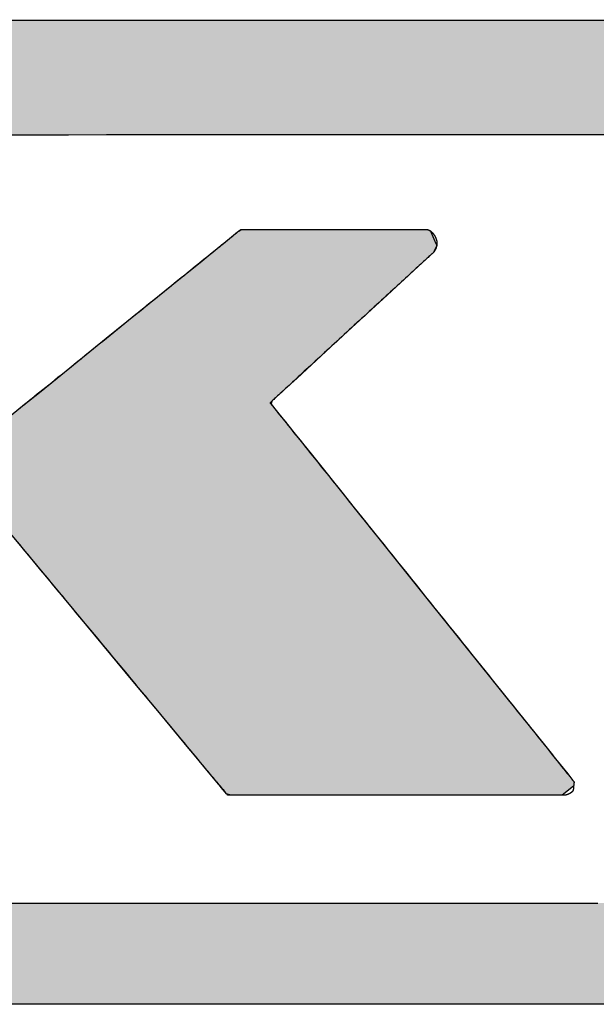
# Model space of a CAD drawing. Extents: x 715 to 7297, y -133 to 6110.
# Tile 38 of 93: x 3340 to 3415, y 165 to 292. Entities that reach past the tile are written whole.
import ezdxf

# ---------------------------------------------------------------- set-up
doc = ezdxf.new("R2010")
doc.units = 0
doc.layers.get('0').update_dxf_attribs({"linetype": 'CONTINUOUS'})
doc.layers.add('LOGO', color=7, linetype='CONTINUOUS')

# ---------------------------------------------------------------- blocks, each defined once
blk = doc.blocks.new('*U20')
at = {"layer": 'LOGO', "color": 8, "linetype": 'CONTINUOUS', "extrusion": (0, 0, -1)}
for points in [[(-2.698, 31.16), (-73.405, 30.582), (-1.413, 30.582)], [(-3.351, 31.226), (-72.119, 31.16), (-2.698, 31.16)], [(-2.698, 31.16), (-72.119, 31.16), (-73.405, 30.582)], [(-3.351, 31.226), (-71.417, 31.226), (-72.119, 31.16)], [(-1.413, 30.582), (-74.315, 29.53), (-0.502, 29.53)], [(-1.413, 30.582), (-73.405, 30.582), (-74.315, 29.53)], [(-0.502, 29.53), (-74.438, 29.093), (-0.38, 29.093)], [(-0.502, 29.53), (-74.315, 29.53), (-74.438, 29.093)], [(-0.488, 14.811), (-74.153, 14.36), (-0.664, 14.36)], [(-0.488, 14.811), (-74.329, 14.811), (-74.153, 14.36)], [(-0.664, 14.36), (-73.146, 13.4), (-1.671, 13.4)], [(-0.664, 14.36), (-74.153, 14.36), (-73.146, 13.4)], [(-1.671, 13.4), (-71.797, 12.948), (-3.02, 12.948)], [(-1.671, 13.4), (-73.146, 13.4), (-71.797, 12.948)], [(-3.02, 12.948), (-71.454, 12.931), (-3.364, 12.931)], [(-3.02, 12.948), (-71.797, 12.948), (-71.454, 12.931)]]:
    blk.add_solid(points, dxfattribs=at)
blk = doc.blocks.new('*U21')
at = {"layer": 'LOGO', "color": 8, "linetype": 'CONTINUOUS'}
for p, q in [((4.305, 27.24), (4.484, 27.325)), ((4.484, 27.325), (4.505, 27.335)), ((9.691, 27.335), (9.771, 27.325)), ((9.771, 27.325), (9.9, 27.24)), ((14.623, 27.076), (14.886, 27.289)), ((14.886, 27.289), (14.912, 27.307)), ((14.912, 27.307), (14.95, 27.333)), ((14.95, 27.333), (14.952, 27.334)), ((18.406, 27.334), (18.416, 27.333)), ((18.416, 27.333), (18.473, 27.307)), ((18.473, 27.307), (18.481, 27.289)), ((18.481, 27.289), (18.572, 27.076)), ((4.246, 27.001), (4.247, 27.095)), ((4.247, 27.095), (4.305, 27.24)), ((9.9, 27.24), (9.958, 27.095)), ((9.958, 27.095), (9.958, 27.001)), ((4.246, 26.874), (4.246, 27.001)), ((9.958, 27.001), (9.959, 26.874)), ((14.416, 26.909), (14.441, 26.929)), ((14.441, 26.929), (14.575, 27.038)), ((14.575, 27.038), (14.623, 27.076)), ((18.544, 26.929), (18.529, 26.909)), ((18.589, 27.038), (18.544, 26.929)), ((18.572, 27.076), (18.589, 27.038)), ((4.246, 26.48), (4.246, 26.874)), ((9.959, 26.874), (9.959, 26.48)), ((14.189, 26.725), (14.416, 26.909)), ((18.529, 26.909), (18.329, 26.725)), ((13.635, 26.278), (14.189, 26.725)), ((18.329, 26.725), (17.842, 26.278)), ((4.246, 26.15), (4.246, 26.48)), ((9.959, 26.48), (9.959, 26.15)), ((13.434, 26.115), (13.635, 26.278)), ((17.842, 26.278), (17.665, 26.115)), ((4.246, 25.557), (4.246, 26.15)), ((9.959, 26.15), (9.959, 25.557)), ((12.444, 25.315), (13.434, 26.115)), ((17.665, 26.115), (16.795, 25.315)), ((4.246, 24.344), (4.246, 25.557)), ((9.959, 25.557), (9.958, 24.344)), ((11.528, 24.574), (12.444, 25.315)), ((16.795, 25.315), (15.991, 24.574)), ((11.199, 24.308), (11.528, 24.574)), ((15.991, 24.574), (15.702, 24.308)), ((4.246, 24.278), (4.246, 24.344)), ((4.246, 23.735), (4.246, 24.278)), ((9.958, 24.344), (9.958, 24.278)), ((9.958, 24.278), (9.958, 23.735)), ((10.995, 24.144), (11.199, 24.308)), ((15.702, 24.308), (15.523, 24.144)), ((10.783, 23.972), (10.925, 24.087)), ((10.925, 24.087), (10.995, 24.144)), ((15.523, 24.144), (15.509, 24.087)), ((15.509, 24.087), (15.602, 23.972)), ((10.544, 23.779), (10.783, 23.972)), ((15.602, 23.972), (15.757, 23.779)), ((4.246, 23.685), (4.246, 23.735)), ((4.246, 23.648), (4.246, 23.685)), ((4.246, 23.559), (4.246, 23.648)), ((9.958, 23.735), (9.958, 23.685)), ((9.958, 23.685), (10.024, 23.648)), ((10.339, 23.648), (10.489, 23.738)), ((10.489, 23.738), (10.535, 23.773)), ((10.535, 23.773), (10.544, 23.779)), ((15.757, 23.779), (15.762, 23.773)), ((15.762, 23.773), (15.789, 23.738)), ((15.789, 23.738), (15.861, 23.648)), ((15.861, 23.648), (15.933, 23.559)), ((4.246, 23.162), (4.246, 23.559)), ((15.933, 23.559), (16.251, 23.162)), ((4.246, 22.334), (4.246, 23.162)), ((16.251, 23.162), (16.915, 22.334)), ((4.246, 22.19), (4.246, 22.334)), ((4.246, 22.187), (4.246, 22.19)), ((4.246, 22.107), (4.246, 22.187)), ((10.025, 22.187), (9.958, 22.107)), ((10.262, 22.168), (10.234, 22.187)), ((10.347, 22.066), (10.262, 22.168)), ((16.915, 22.334), (17.03, 22.19)), ((17.03, 22.19), (17.033, 22.187)), ((17.033, 22.187), (17.048, 22.168)), ((17.048, 22.168), (17.13, 22.066)), ((4.246, 22.044), (4.246, 22.107)), ((4.246, 21.745), (4.246, 22.044)), ((9.958, 22.107), (9.958, 22.044)), ((9.958, 22.044), (9.958, 21.745)), ((10.64, 21.712), (10.347, 22.066)), ((17.13, 22.066), (17.414, 21.712)), ((4.246, 21.493), (4.246, 21.745)), ((9.958, 21.745), (9.958, 21.493)), ((11.666, 20.476), (10.64, 21.712)), ((17.414, 21.712), (18.405, 20.476)), ((4.246, 20.626), (4.246, 21.493)), ((9.958, 21.493), (9.958, 20.626)), ((4.246, 18.82), (4.246, 20.626)), ((9.958, 20.626), (9.959, 18.82)), ((12.945, 18.933), (11.666, 20.476)), ((18.405, 20.476), (19.642, 18.933)), ((13.37, 18.422), (12.945, 18.933)), ((19.642, 18.933), (20.052, 18.422)), ((4.246, 17.864), (4.246, 18.82)), ((9.959, 18.82), (9.959, 17.864)), ((13.978, 17.688), (13.37, 18.422)), ((20.052, 18.422), (20.64, 17.688)), ((4.246, 17.83), (4.246, 17.864)), ((4.246, 17.393), (4.246, 17.83)), ((9.959, 17.864), (9.959, 17.83)), ((9.959, 17.83), (9.959, 17.393)), ((14.082, 17.563), (13.978, 17.688)), ((20.64, 17.688), (20.74, 17.563)), ((4.246, 17.22), (4.246, 17.393)), ((9.959, 17.393), (9.959, 17.22)), ((14.375, 17.21), (14.082, 17.563)), ((20.74, 17.563), (21.023, 17.21)), ((4.248, 17.122), (4.246, 17.22)), ((9.959, 17.22), (9.959, 17.122)), ((14.473, 17.092), (14.375, 17.21)), ((21.023, 17.21), (21.118, 17.092)), ((4.251, 17.027), (4.248, 17.122)), ((4.258, 17.02), (4.251, 17.027)), ((9.953, 17.027), (9.952, 17.02)), ((9.959, 17.122), (9.953, 17.027)), ((14.497, 17.062), (14.473, 17.092)), ((14.502, 17.057), (14.497, 17.062)), ((14.562, 16.984), (14.502, 17.057)), ((21.118, 17.092), (21.142, 17.062)), ((21.141, 17.057), (21.134, 16.984)), ((21.142, 17.062), (21.141, 17.057)), ((4.398, 16.887), (4.258, 17.02)), ((4.465, 16.823), (4.398, 16.887)), ((9.874, 16.887), (9.735, 16.823)), ((9.952, 17.02), (9.874, 16.887)), ((14.679, 16.843), (14.562, 16.984)), ((14.761, 16.819), (14.679, 16.843)), ((20.953, 16.843), (20.922, 16.819)), ((21.134, 16.984), (20.953, 16.843)), ((4.523, 16.822), (4.465, 16.823)), ((4.655, 16.82), (4.523, 16.822)), ((9.733, 16.822), (9.502, 16.82)), ((9.735, 16.823), (9.733, 16.822))]:
    blk.add_line(p, q, dxfattribs=at)
at = {"layer": 'LOGO', "color": 8, "linetype": 'CONTINUOUS', "extrusion": (0, 0, -1)}
for points in [[(-4.484, 27.325), (-9.9, 27.24), (-4.305, 27.24)], [(-4.505, 27.335), (-9.771, 27.325), (-4.484, 27.325)], [(-4.484, 27.325), (-9.771, 27.325), (-9.9, 27.24)], [(-4.505, 27.335), (-9.691, 27.335), (-9.771, 27.325)], [(-14.886, 27.289), (-18.572, 27.076), (-14.623, 27.076)], [(-14.912, 27.307), (-18.481, 27.289), (-14.886, 27.289)], [(-14.886, 27.289), (-18.481, 27.289), (-18.572, 27.076)], [(-14.95, 27.333), (-18.473, 27.307), (-14.912, 27.307)], [(-14.912, 27.307), (-18.473, 27.307), (-18.481, 27.289)], [(-14.952, 27.334), (-18.416, 27.333), (-14.95, 27.333)], [(-14.95, 27.333), (-18.416, 27.333), (-18.473, 27.307)], [(-14.952, 27.334), (-18.406, 27.334), (-18.416, 27.333)], [(-4.247, 27.095), (-9.958, 27.001), (-4.246, 27.001)], [(-4.305, 27.24), (-9.958, 27.095), (-4.247, 27.095)], [(-4.247, 27.095), (-9.958, 27.095), (-9.958, 27.001)], [(-4.305, 27.24), (-9.9, 27.24), (-9.958, 27.095)], [(-4.246, 27.001), (-9.959, 26.874), (-4.246, 26.874)], [(-4.246, 27.001), (-9.958, 27.001), (-9.959, 26.874)], [(-14.441, 26.929), (-18.529, 26.909), (-14.416, 26.909)], [(-14.575, 27.038), (-18.544, 26.929), (-14.441, 26.929)], [(-14.441, 26.929), (-18.544, 26.929), (-18.529, 26.909)], [(-14.623, 27.076), (-18.589, 27.038), (-14.575, 27.038)], [(-14.575, 27.038), (-18.589, 27.038), (-18.544, 26.929)], [(-14.623, 27.076), (-18.572, 27.076), (-18.589, 27.038)], [(-4.246, 26.874), (-9.959, 26.48), (-4.246, 26.48)], [(-4.246, 26.874), (-9.959, 26.874), (-9.959, 26.48)], [(-14.416, 26.909), (-18.329, 26.725), (-14.189, 26.725)], [(-14.416, 26.909), (-18.529, 26.909), (-18.329, 26.725)], [(-14.189, 26.725), (-17.842, 26.278), (-13.635, 26.278)], [(-14.189, 26.725), (-18.329, 26.725), (-17.842, 26.278)], [(-4.246, 26.48), (-9.959, 26.15), (-4.246, 26.15)], [(-4.246, 26.48), (-9.959, 26.48), (-9.959, 26.15)], [(-13.635, 26.278), (-17.665, 26.115), (-13.434, 26.115)], [(-13.635, 26.278), (-17.842, 26.278), (-17.665, 26.115)], [(-4.246, 26.15), (-9.959, 25.557), (-4.246, 25.557)], [(-4.246, 26.15), (-9.959, 26.15), (-9.959, 25.557)], [(-13.434, 26.115), (-16.795, 25.315), (-12.444, 25.315)], [(-13.434, 26.115), (-17.665, 26.115), (-16.795, 25.315)], [(-4.246, 25.557), (-9.958, 24.344), (-4.246, 24.344)], [(-4.246, 25.557), (-9.959, 25.557), (-9.958, 24.344)], [(-12.444, 25.315), (-15.991, 24.574), (-11.528, 24.574)], [(-12.444, 25.315), (-16.795, 25.315), (-15.991, 24.574)], [(-11.528, 24.574), (-15.702, 24.308), (-11.199, 24.308)], [(-11.528, 24.574), (-15.991, 24.574), (-15.702, 24.308)], [(-4.246, 24.344), (-9.958, 24.278), (-4.246, 24.278)], [(-4.246, 24.344), (-9.958, 24.344), (-9.958, 24.278)], [(-4.246, 24.278), (-9.958, 23.735), (-4.246, 23.735)], [(-4.246, 24.278), (-9.958, 24.278), (-9.958, 23.735)], [(-11.199, 24.308), (-15.523, 24.144), (-10.995, 24.144)], [(-11.199, 24.308), (-15.702, 24.308), (-15.523, 24.144)], [(-10.925, 24.087), (-15.602, 23.972), (-10.783, 23.972)], [(-10.995, 24.144), (-15.509, 24.087), (-10.925, 24.087)], [(-10.925, 24.087), (-15.509, 24.087), (-15.602, 23.972)], [(-10.995, 24.144), (-15.523, 24.144), (-15.509, 24.087)], [(-10.783, 23.972), (-15.757, 23.779), (-10.544, 23.779)], [(-10.783, 23.972), (-15.602, 23.972), (-15.757, 23.779)], [(-4.246, 23.735), (-9.958, 23.685), (-4.246, 23.685)], [(-4.246, 23.735), (-9.958, 23.735), (-9.958, 23.685)], [(-4.246, 23.685), (-10.024, 23.648), (-4.246, 23.648)], [(-4.246, 23.685), (-9.958, 23.685), (-10.024, 23.648)], [(-4.246, 23.648), (-10.185, 23.559), (-4.246, 23.559)], [(-4.246, 23.648), (-10.024, 23.648), (-10.185, 23.559)], [(-10.339, 23.648), (-15.933, 23.559), (-10.185, 23.559)], [(-10.489, 23.738), (-15.861, 23.648), (-10.339, 23.648)], [(-10.339, 23.648), (-15.861, 23.648), (-15.933, 23.559)], [(-10.535, 23.773), (-15.789, 23.738), (-10.489, 23.738)], [(-10.489, 23.738), (-15.789, 23.738), (-15.861, 23.648)], [(-10.544, 23.779), (-15.762, 23.773), (-10.535, 23.773)], [(-10.535, 23.773), (-15.762, 23.773), (-15.789, 23.738)], [(-10.544, 23.779), (-15.757, 23.779), (-15.762, 23.773)], [(-4.246, 23.559), (-16.251, 23.162), (-4.246, 23.162)], [(-4.246, 23.559), (-15.933, 23.559), (-16.251, 23.162)], [(-4.246, 23.162), (-16.915, 22.334), (-4.246, 22.334)], [(-4.246, 23.162), (-16.251, 23.162), (-16.915, 22.334)], [(-4.246, 22.334), (-17.03, 22.19), (-4.246, 22.19)], [(-4.246, 22.334), (-16.915, 22.334), (-17.03, 22.19)], [(-4.246, 22.19), (-10.025, 22.187), (-4.246, 22.187)], [(-4.246, 22.19), (-10.228, 22.19), (-10.025, 22.187)], [(-4.246, 22.187), (-9.958, 22.107), (-4.246, 22.107)], [(-4.246, 22.187), (-10.025, 22.187), (-9.958, 22.107)], [(-10.228, 22.19), (-17.033, 22.187), (-10.234, 22.187)], [(-10.228, 22.19), (-17.03, 22.19), (-17.033, 22.187)], [(-10.234, 22.187), (-17.048, 22.168), (-10.262, 22.168)], [(-10.234, 22.187), (-17.033, 22.187), (-17.048, 22.168)], [(-10.262, 22.168), (-17.13, 22.066), (-10.347, 22.066)], [(-10.262, 22.168), (-17.048, 22.168), (-17.13, 22.066)], [(-4.246, 22.107), (-9.958, 22.044), (-4.246, 22.044)], [(-4.246, 22.107), (-9.958, 22.107), (-9.958, 22.044)], [(-4.246, 22.044), (-9.958, 21.745), (-4.246, 21.745)], [(-4.246, 22.044), (-9.958, 22.044), (-9.958, 21.745)], [(-10.347, 22.066), (-17.414, 21.712), (-10.64, 21.712)], [(-10.347, 22.066), (-17.13, 22.066), (-17.414, 21.712)], [(-4.246, 21.745), (-9.958, 21.493), (-4.246, 21.493)], [(-4.246, 21.745), (-9.958, 21.745), (-9.958, 21.493)], [(-10.64, 21.712), (-18.405, 20.476), (-11.666, 20.476)], [(-10.64, 21.712), (-17.414, 21.712), (-18.405, 20.476)], [(-4.246, 21.493), (-9.958, 20.626), (-4.246, 20.626)], [(-4.246, 21.493), (-9.958, 21.493), (-9.958, 20.626)], [(-4.246, 20.626), (-9.959, 18.82), (-4.246, 18.82)], [(-4.246, 20.626), (-9.958, 20.626), (-9.959, 18.82)], [(-11.666, 20.476), (-19.642, 18.933), (-12.945, 18.933)], [(-11.666, 20.476), (-18.405, 20.476), (-19.642, 18.933)], [(-12.945, 18.933), (-20.052, 18.422), (-13.37, 18.422)], [(-12.945, 18.933), (-19.642, 18.933), (-20.052, 18.422)], [(-4.246, 18.82), (-9.959, 17.864), (-4.246, 17.864)], [(-4.246, 18.82), (-9.959, 18.82), (-9.959, 17.864)], [(-13.37, 18.422), (-20.64, 17.688), (-13.978, 17.688)], [(-13.37, 18.422), (-20.052, 18.422), (-20.64, 17.688)], [(-4.246, 17.864), (-9.959, 17.83), (-4.246, 17.83)], [(-4.246, 17.864), (-9.959, 17.864), (-9.959, 17.83)], [(-4.246, 17.83), (-9.959, 17.393), (-4.246, 17.393)], [(-4.246, 17.83), (-9.959, 17.83), (-9.959, 17.393)], [(-13.978, 17.688), (-20.74, 17.563), (-14.082, 17.563)], [(-13.978, 17.688), (-20.64, 17.688), (-20.74, 17.563)], [(-4.246, 17.393), (-9.959, 17.22), (-4.246, 17.22)], [(-4.246, 17.393), (-9.959, 17.393), (-9.959, 17.22)], [(-14.082, 17.563), (-21.023, 17.21), (-14.375, 17.21)], [(-14.082, 17.563), (-20.74, 17.563), (-21.023, 17.21)], [(-4.246, 17.22), (-9.959, 17.122), (-4.248, 17.122)], [(-4.246, 17.22), (-9.959, 17.22), (-9.959, 17.122)], [(-14.375, 17.21), (-21.118, 17.092), (-14.473, 17.092)], [(-14.375, 17.21), (-21.023, 17.21), (-21.118, 17.092)], [(-4.248, 17.122), (-9.953, 17.027), (-4.251, 17.027)], [(-4.248, 17.122), (-9.959, 17.122), (-9.953, 17.027)], [(-4.251, 17.027), (-9.952, 17.02), (-4.258, 17.02)], [(-4.251, 17.027), (-9.953, 17.027), (-9.952, 17.02)], [(-14.473, 17.092), (-21.142, 17.062), (-14.497, 17.062)], [(-14.473, 17.092), (-21.118, 17.092), (-21.142, 17.062)], [(-14.497, 17.062), (-21.141, 17.057), (-14.502, 17.057)], [(-14.497, 17.062), (-21.142, 17.062), (-21.141, 17.057)], [(-14.502, 17.057), (-21.134, 16.984), (-14.562, 16.984)], [(-14.502, 17.057), (-21.141, 17.057), (-21.134, 16.984)], [(-4.258, 17.02), (-9.874, 16.887), (-4.398, 16.887)], [(-4.258, 17.02), (-9.952, 17.02), (-9.874, 16.887)], [(-4.398, 16.887), (-9.735, 16.823), (-4.465, 16.823)], [(-4.398, 16.887), (-9.874, 16.887), (-9.735, 16.823)], [(-14.562, 16.984), (-20.953, 16.843), (-14.679, 16.843)], [(-14.562, 16.984), (-21.134, 16.984), (-20.953, 16.843)], [(-14.679, 16.843), (-20.922, 16.819), (-14.761, 16.819)], [(-14.679, 16.843), (-20.953, 16.843), (-20.922, 16.819)], [(-4.465, 16.823), (-9.733, 16.822), (-4.523, 16.822)], [(-4.465, 16.823), (-9.735, 16.823), (-9.733, 16.822)], [(-4.523, 16.822), (-9.502, 16.82), (-4.655, 16.82)], [(-4.523, 16.822), (-9.733, 16.822), (-9.502, 16.82)]]:
    blk.add_solid(points, dxfattribs=at)
blk = doc.blocks.new('KLAUS')
at = {"layer": 'LOGO'}
for points in [[(10.508, 31.226, 0), (11.181, 31.226, 0), (11.877, 31.226, 0), (12.597, 31.226, 0), (13.338, 31.226, 0), (14.101, 31.226, 0), (14.885, 31.226, 0), (15.688, 31.226, 0), (16.511, 31.226, 0), (17.351, 31.226, 0), (18.208, 31.226, 0), (19.082, 31.226, 0), (19.971, 31.226, 0), (20.876, 31.226, 0), (21.794, 31.226, 0)], [(21.999, 12.931, 0), (21.078, 12.931, 0), (20.171, 12.931, 0), (19.278, 12.931, 0), (18.401, 12.931, 0), (17.54, 12.931, 0), (16.696, 12.931, 0), (15.87, 12.931, 0), (15.062, 12.931, 0), (14.274, 12.931, 0), (13.506, 12.931, 0), (12.76, 12.931, 0), (12.035, 12.931, 0), (11.334, 12.931, 0), (10.656, 12.931, 0)], [(10.48, 14.811, 0), (11.139, 14.811, 0), (11.822, 14.811, 0), (12.528, 14.811, 0), (13.256, 14.811, 0), (14.006, 14.811, 0), (14.777, 14.811, 0), (15.567, 14.811, 0), (16.376, 14.811, 0), (17.204, 14.811, 0), (18.049, 14.811, 0), (18.91, 14.811, 0), (19.788, 14.811, 0), (20.68, 14.811, 0), (21.586, 14.811, 0)], [(22.402, 29.093, 0), (21.484, 29.093, 0), (20.58, 29.093, 0), (19.689, 29.093, 0), (18.814, 29.093, 0), (17.954, 29.093, 0), (17.111, 29.093, 0), (16.286, 29.093, 0), (15.478, 29.093, 0), (14.69, 29.093, 0), (13.922, 29.093, 0), (13.174, 29.093, 0), (12.448, 29.093, 0), (11.745, 29.093, 0), (11.064, 29.093, 0), (10.408, 29.093, 0)], [(10.81, 23.994, 0), (10.848, 24.025, 0), (10.887, 24.057, 0), (10.928, 24.09, 0), (10.972, 24.125, 0), (11.017, 24.161, 0), (11.063, 24.199, 0), (11.111, 24.238, 0), (11.161, 24.278, 0), (11.211, 24.319, 0), (11.264, 24.361, 0), (11.318, 24.405, 0), (11.373, 24.449, 0), (11.429, 24.494, 0), (11.486, 24.541, 0), (11.544, 24.588, 0), (11.604, 24.636, 0), (11.665, 24.685, 0), (11.726, 24.735, 0), (11.788, 24.785, 0), (11.851, 24.836, 0), (11.915, 24.888, 0), (11.98, 24.94, 0), (12.045, 24.993, 0), (12.111, 25.046, 0), (12.177, 25.099, 0), (12.244, 25.153, 0), (12.311, 25.208, 0), (12.379, 25.262, 0), (12.447, 25.317, 0), (12.515, 25.372, 0), (12.583, 25.427, 0), (12.651, 25.482, 0), (12.72, 25.538, 0), (12.788, 25.593, 0), (12.856, 25.648, 0), (12.925, 25.703, 0), (12.993, 25.759, 0), (13.061, 25.813, 0), (13.128, 25.868, 0), (13.195, 25.922, 0), (13.262, 25.976, 0), (13.329, 26.03, 0), (13.395, 26.083, 0), (13.46, 26.136, 0), (13.524, 26.188, 0), (13.588, 26.24, 0), (13.652, 26.291, 0), (13.714, 26.341, 0), (13.776, 26.391, 0), (13.836, 26.44, 0), (13.896, 26.488, 0), (13.954, 26.536, 0), (14.012, 26.582, 0), (14.068, 26.628, 0), (14.123, 26.672, 0), (14.177, 26.716, 0), (14.23, 26.758, 0), (14.281, 26.8, 0), (14.331, 26.84, 0), (14.379, 26.879, 0), (14.425, 26.916, 0), (14.47, 26.953, 0), (14.514, 26.988, 0), (14.555, 27.021, 0), (14.595, 27.054, 0), (14.633, 27.084, 0), (14.669, 27.113, 0), (14.703, 27.141, 0), (14.735, 27.167, 0), (14.765, 27.191, 0), (14.793, 27.214, 0), (14.819, 27.235, 0), (14.842, 27.253, 0), (14.863, 27.27, 0), (14.882, 27.285, 0), (14.898, 27.299, 0), (14.912, 27.31, 0), (14.924, 27.319, 0), (14.932, 27.326, 0), (14.938, 27.331, 0), (14.941, 27.334, 0), (14.942, 27.334, 0), (14.944, 27.334, 0), (14.948, 27.334, 0), (14.954, 27.334, 0), (14.962, 27.334, 0), (14.972, 27.334, 0), (14.984, 27.334, 0), (14.998, 27.334, 0), (15.014, 27.334, 0), (15.031, 27.334, 0), (15.051, 27.334, 0), (15.072, 27.334, 0), (15.095, 27.334, 0), (15.119, 27.334, 0), (15.145, 27.334, 0), (15.173, 27.334, 0), (15.202, 27.334, 0), (15.233, 27.334, 0), (15.265, 27.334, 0), (15.298, 27.334, 0), (15.333, 27.334, 0), (15.369, 27.334, 0), (15.406, 27.334, 0), (15.444, 27.334, 0), (15.484, 27.334, 0), (15.524, 27.334, 0), (15.566, 27.334, 0), (15.609, 27.334, 0), (15.652, 27.334, 0), (15.697, 27.334, 0), (15.742, 27.334, 0), (15.789, 27.334, 0), (15.836, 27.334, 0), (15.884, 27.334, 0), (15.932, 27.334, 0), (15.981, 27.334, 0), (16.031, 27.334, 0), (16.081, 27.334, 0), (16.132, 27.334, 0), (16.183, 27.334, 0), (16.235, 27.334, 0), (16.287, 27.334, 0), (16.34, 27.334, 0), (16.392, 27.334, 0), (16.445, 27.334, 0), (16.498, 27.334, 0), (16.552, 27.334, 0), (16.605, 27.334, 0), (16.658, 27.334, 0), (16.712, 27.334, 0), (16.765, 27.334, 0), (16.818, 27.334, 0), (16.872, 27.334, 0), (16.925, 27.334, 0), (16.977, 27.334, 0), (17.03, 27.334, 0), (17.082, 27.334, 0), (17.134, 27.334, 0), (17.186, 27.334, 0), (17.237, 27.334, 0), (17.288, 27.334, 0), (17.337, 27.334, 0), (17.387, 27.334, 0), (17.436, 27.334, 0), (17.484, 27.334, 0), (17.532, 27.334, 0), (17.578, 27.334, 0), (17.624, 27.334, 0), (17.669, 27.334, 0), (17.714, 27.334, 0), (17.757, 27.334, 0), (17.799, 27.334, 0), (17.84, 27.334, 0), (17.881, 27.334, 0), (17.92, 27.334, 0), (17.958, 27.334, 0), (17.994, 27.334, 0), (18.03, 27.334, 0), (18.064, 27.334, 0), (18.097, 27.334, 0), (18.128, 27.334, 0), (18.158, 27.334, 0), (18.187, 27.334, 0), (18.214, 27.334, 0), (18.239, 27.334, 0), (18.263, 27.334, 0), (18.285, 27.334, 0), (18.306, 27.334, 0), (18.324, 27.334, 0), (18.341, 27.334, 0), (18.356, 27.334, 0), (18.369, 27.334, 0), (18.381, 27.334, 0), (18.39, 27.334, 0), (18.397, 27.334, 0), (18.402, 27.334, 0), (18.405, 27.334, 0), (18.407, 27.334, 0), (18.407, 27.334, 0), (18.407, 27.334, 0), (18.407, 27.334, 0), (18.407, 27.334, 0), (18.407, 27.334, 0), (18.407, 27.334, 0), (18.408, 27.334, 0), (18.408, 27.334, 0), (18.409, 27.334, 0), (18.409, 27.334, 0), (18.41, 27.334, 0), (18.41, 27.334, 0), (18.411, 27.334, 0), (18.411, 27.334, 0), (18.412, 27.334, 0), (18.413, 27.333, 0), (18.413, 27.333, 0), (18.414, 27.333, 0), (18.415, 27.333, 0), (18.416, 27.333, 0), (18.417, 27.333, 0), (18.418, 27.332, 0), (18.419, 27.332, 0), (18.42, 27.332, 0), (18.421, 27.332, 0), (18.422, 27.331, 0), (18.423, 27.331, 0), (18.424, 27.331, 0), (18.426, 27.331, 0), (18.427, 27.33, 0), (18.428, 27.33, 0), (18.43, 27.329, 0), (18.431, 27.329, 0), (18.432, 27.328, 0), (18.434, 27.328, 0), (18.435, 27.327, 0), (18.437, 27.327, 0), (18.438, 27.326, 0), (18.44, 27.326, 0), (18.441, 27.325, 0), (18.443, 27.324, 0), (18.445, 27.323, 0), (18.446, 27.323, 0), (18.448, 27.322, 0), (18.45, 27.321, 0), (18.451, 27.32, 0), (18.453, 27.319, 0), (18.455, 27.318, 0), (18.457, 27.317, 0), (18.459, 27.316, 0), (18.46, 27.315, 0), (18.462, 27.314, 0), (18.464, 27.313, 0), (18.466, 27.311, 0), (18.468, 27.31, 0), (18.47, 27.309, 0), (18.472, 27.308, 0), (18.474, 27.306, 0), (18.476, 27.305, 0), (18.478, 27.303, 0), (18.48, 27.302, 0), (18.482, 27.3, 0), (18.484, 27.298, 0), (18.486, 27.297, 0), (18.488, 27.295, 0), (18.49, 27.293, 0), (18.492, 27.291, 0), (18.494, 27.289, 0), (18.497, 27.287, 0), (18.499, 27.285, 0), (18.501, 27.283, 0), (18.503, 27.281, 0), (18.505, 27.279, 0), (18.508, 27.276, 0), (18.51, 27.274, 0), (18.512, 27.271, 0), (18.514, 27.269, 0), (18.516, 27.266, 0), (18.518, 27.264, 0), (18.521, 27.261, 0), (18.523, 27.258, 0), (18.525, 27.256, 0), (18.527, 27.253, 0), (18.53, 27.25, 0), (18.532, 27.247, 0), (18.534, 27.243, 0), (18.536, 27.24, 0), (18.538, 27.237, 0), (18.541, 27.234, 0), (18.543, 27.23, 0), (18.545, 27.227, 0), (18.547, 27.223, 0), (18.55, 27.22, 0), (18.552, 27.216, 0), (18.554, 27.212, 0), (18.556, 27.208, 0), (18.559, 27.204, 0), (18.561, 27.199, 0), (18.564, 27.194, 0), (18.566, 27.189, 0), (18.569, 27.184, 0), (18.571, 27.179, 0), (18.573, 27.174, 0), (18.575, 27.169, 0), (18.577, 27.164, 0), (18.579, 27.159, 0), (18.58, 27.154, 0), (18.582, 27.15, 0), (18.583, 27.145, 0), (18.584, 27.14, 0), (18.586, 27.135, 0), (18.587, 27.131, 0), (18.588, 27.126, 0), (18.589, 27.121, 0), (18.589, 27.117, 0), (18.59, 27.112, 0), (18.591, 27.108, 0), (18.591, 27.103, 0), (18.592, 27.099, 0), (18.592, 27.094, 0), (18.592, 27.09, 0), (18.592, 27.085, 0), (18.592, 27.081, 0), (18.592, 27.077, 0), (18.592, 27.073, 0), (18.592, 27.068, 0), (18.592, 27.064, 0), (18.592, 27.06, 0), (18.591, 27.056, 0), (18.591, 27.052, 0), (18.59, 27.048, 0), (18.59, 27.044, 0), (18.589, 27.04, 0), (18.589, 27.036, 0), (18.588, 27.032, 0), (18.587, 27.029, 0), (18.586, 27.025, 0), (18.585, 27.021, 0), (18.585, 27.017, 0), (18.584, 27.014, 0), (18.583, 27.01, 0), (18.582, 27.007, 0), (18.581, 27.003, 0), (18.579, 27, 0), (18.578, 26.997, 0), (18.577, 26.993, 0), (18.576, 26.99, 0), (18.575, 26.987, 0), (18.573, 26.984, 0), (18.572, 26.981, 0), (18.571, 26.978, 0), (18.57, 26.975, 0), (18.568, 26.972, 0), (18.567, 26.969, 0), (18.566, 26.966, 0), (18.564, 26.963, 0), (18.563, 26.961, 0), (18.562, 26.958, 0), (18.56, 26.956, 0), (18.559, 26.953, 0), (18.558, 26.951, 0), (18.556, 26.948, 0), (18.555, 26.946, 0), (18.553, 26.944, 0), (18.552, 26.942, 0), (18.551, 26.939, 0), (18.549, 26.937, 0), (18.548, 26.935, 0), (18.547, 26.933, 0), (18.546, 26.932, 0), (18.544, 26.93, 0), (18.543, 26.928, 0), (18.542, 26.926, 0), (18.541, 26.925, 0), (18.54, 26.923, 0), (18.539, 26.922, 0), (18.538, 26.921, 0), (18.537, 26.919, 0), (18.536, 26.918, 0), (18.535, 26.917, 0), (18.534, 26.916, 0), (18.533, 26.915, 0), (18.532, 26.914, 0), (18.532, 26.913, 0), (18.531, 26.912, 0), (18.531, 26.911, 0), (18.53, 26.911, 0), (18.53, 26.91, 0), (18.529, 26.91, 0), (18.529, 26.909, 0), (18.529, 26.909, 0), (18.528, 26.909, 0), (18.528, 26.909, 0), (18.528, 26.909, 0), (18.528, 26.908, 0), (18.526, 26.906, 0), (18.522, 26.903, 0), (18.516, 26.897, 0), (18.508, 26.89, 0), (18.499, 26.882, 0), (18.488, 26.872, 0), (18.475, 26.86, 0), (18.461, 26.847, 0), (18.445, 26.832, 0), (18.428, 26.816, 0), (18.409, 26.799, 0), (18.388, 26.78, 0), (18.366, 26.76, 0), (18.343, 26.738, 0), (18.319, 26.716, 0), (18.293, 26.692, 0), (18.265, 26.667, 0), (18.237, 26.641, 0), (18.207, 26.614, 0), (18.177, 26.585, 0), (18.145, 26.556, 0), (18.112, 26.526, 0), (18.078, 26.494, 0), (18.043, 26.462, 0), (18.007, 26.429, 0), (17.97, 26.395, 0), (17.933, 26.361, 0), (17.894, 26.325, 0), (17.855, 26.289, 0), (17.815, 26.252, 0), (17.774, 26.215, 0), (17.732, 26.177, 0), (17.69, 26.138, 0), (17.648, 26.099, 0), (17.604, 26.059, 0), (17.561, 26.018, 0), (17.516, 25.978, 0), (17.472, 25.937, 0), (17.427, 25.895, 0), (17.381, 25.853, 0), (17.335, 25.811, 0), (17.289, 25.769, 0), (17.243, 25.726, 0), (17.197, 25.684, 0), (17.15, 25.641, 0), (17.103, 25.598, 0), (17.056, 25.555, 0), (17.009, 25.512, 0), (16.963, 25.468, 0), (16.916, 25.425, 0), (16.869, 25.382, 0), (16.822, 25.339, 0), (16.776, 25.297, 0), (16.73, 25.254, 0), (16.684, 25.212, 0), (16.638, 25.17, 0), (16.592, 25.128, 0), (16.547, 25.086, 0), (16.503, 25.045, 0), (16.458, 25.005, 0), (16.415, 24.964, 0), (16.371, 24.924, 0), (16.328, 24.885, 0), (16.286, 24.846, 0), (16.245, 24.808, 0), (16.204, 24.771, 0), (16.164, 24.734, 0), (16.125, 24.698, 0), (16.086, 24.662, 0), (16.048, 24.627, 0), (16.012, 24.593, 0), (15.976, 24.56, 0), (15.941, 24.528, 0), (15.906, 24.497, 0), (15.873, 24.467, 0), (15.842, 24.437, 0), (15.811, 24.409, 0), (15.781, 24.382, 0), (15.753, 24.355, 0), (15.726, 24.33, 0), (15.7, 24.306, 0), (15.675, 24.284, 0), (15.652, 24.262, 0), (15.63, 24.242, 0), (15.609, 24.223, 0), (15.59, 24.206, 0), (15.573, 24.19, 0), (15.557, 24.175, 0), (15.542, 24.162, 0), (15.53, 24.15, 0), (15.518, 24.14, 0), (15.509, 24.131, 0), (15.502, 24.124, 0), (15.496, 24.119, 0), (15.492, 24.115, 0), (15.489, 24.113, 0), (15.489, 24.113, 0), (15.492, 24.109, 0), (15.499, 24.101, 0), (15.509, 24.088, 0), (15.522, 24.072, 0), (15.539, 24.051, 0), (15.558, 24.026, 0), (15.581, 23.998, 0), (15.607, 23.965, 0), (15.636, 23.929, 0), (15.668, 23.89, 0), (15.702, 23.847, 0), (15.74, 23.8, 0), (15.78, 23.75, 0), (15.822, 23.697, 0), (15.868, 23.641, 0), (15.915, 23.581, 0), (15.965, 23.519, 0), (16.017, 23.454, 0), (16.072, 23.386, 0), (16.129, 23.315, 0), (16.187, 23.242, 0), (16.248, 23.166, 0), (16.311, 23.088, 0), (16.375, 23.007, 0), (16.442, 22.924, 0), (16.51, 22.839, 0), (16.58, 22.752, 0), (16.651, 22.663, 0), (16.724, 22.573, 0), (16.798, 22.48, 0), (16.873, 22.386, 0), (16.95, 22.29, 0), (17.028, 22.193, 0), (17.108, 22.094, 0), (17.188, 21.994, 0), (17.269, 21.893, 0), (17.351, 21.79, 0), (17.434, 21.687, 0), (17.518, 21.582, 0), (17.602, 21.477, 0), (17.687, 21.371, 0), (17.772, 21.265, 0), (17.858, 21.157, 0), (17.945, 21.05, 0), (18.031, 20.942, 0), (18.118, 20.833, 0), (18.205, 20.725, 0), (18.293, 20.616, 0), (18.38, 20.507, 0), (18.467, 20.398, 0), (18.554, 20.29, 0), (18.641, 20.182, 0), (18.727, 20.074, 0), (18.813, 19.966, 0), (18.899, 19.859, 0), (18.985, 19.753, 0), (19.069, 19.647, 0), (19.153, 19.543, 0), (19.236, 19.439, 0), (19.319, 19.336, 0), (19.401, 19.234, 0), (19.481, 19.133, 0), (19.561, 19.034, 0), (19.64, 18.936, 0), (19.717, 18.839, 0), (19.794, 18.744, 0), (19.868, 18.65, 0), (19.942, 18.559, 0), (20.014, 18.469, 0), (20.084, 18.381, 0), (20.154, 18.295, 0), (20.221, 18.211, 0), (20.286, 18.129, 0), (20.35, 18.05, 0), (20.412, 17.973, 0), (20.472, 17.898, 0), (20.529, 17.826, 0), (20.585, 17.757, 0), (20.639, 17.69, 0), (20.69, 17.626, 0), (20.738, 17.565, 0), (20.785, 17.507, 0), (20.829, 17.452, 0), (20.87, 17.401, 0), (20.909, 17.352, 0), (20.945, 17.308, 0), (20.978, 17.266, 0), (21.009, 17.228, 0), (21.036, 17.194, 0), (21.061, 17.163, 0), (21.082, 17.137, 0), (21.1, 17.114, 0), (21.115, 17.095, 0), (21.127, 17.081, 0), (21.135, 17.07, 0), (21.14, 17.064, 0), (21.142, 17.062, 0), (21.142, 17.062, 0), (21.142, 17.062, 0), (21.142, 17.062, 0), (21.142, 17.062, 0), (21.141, 17.061, 0), (21.141, 17.061, 0), (21.141, 17.06, 0), (21.141, 17.059, 0), (21.141, 17.059, 0), (21.141, 17.058, 0), (21.141, 17.057, 0), (21.141, 17.056, 0), (21.141, 17.055, 0), (21.141, 17.053, 0), (21.14, 17.052, 0), (21.14, 17.051, 0), (21.14, 17.05, 0), (21.14, 17.048, 0), (21.14, 17.047, 0), (21.14, 17.045, 0), (21.14, 17.044, 0), (21.139, 17.042, 0), (21.139, 17.04, 0), (21.139, 17.038, 0), (21.139, 17.037, 0), (21.139, 17.035, 0), (21.139, 17.033, 0), (21.138, 17.031, 0), (21.138, 17.029, 0), (21.138, 17.027, 0), (21.138, 17.025, 0), (21.137, 17.023, 0), (21.137, 17.02, 0), (21.137, 17.018, 0), (21.137, 17.016, 0), (21.137, 17.014, 0), (21.136, 17.012, 0), (21.136, 17.009, 0), (21.136, 17.007, 0), (21.136, 17.005, 0), (21.135, 17.002, 0), (21.135, 17, 0), (21.135, 16.998, 0), (21.135, 16.995, 0), (21.134, 16.993, 0), (21.134, 16.991, 0), (21.134, 16.988, 0), (21.134, 16.986, 0), (21.134, 16.983, 0), (21.133, 16.981, 0), (21.133, 16.979, 0), (21.133, 16.976, 0), (21.133, 16.974, 0), (21.132, 16.971, 0), (21.132, 16.969, 0), (21.132, 16.967, 0), (21.132, 16.964, 0), (21.131, 16.962, 0), (21.131, 16.96, 0), (21.131, 16.957, 0), (21.131, 16.955, 0), (21.13, 16.953, 0), (21.13, 16.951, 0), (21.13, 16.948, 0), (21.13, 16.946, 0), (21.13, 16.944, 0), (21.129, 16.942, 0), (21.129, 16.94, 0), (21.129, 16.938, 0), (21.129, 16.936, 0), (21.128, 16.934, 0), (21.128, 16.932, 0), (21.128, 16.931, 0), (21.128, 16.929, 0), (21.128, 16.927, 0), (21.128, 16.925, 0), (21.127, 16.924, 0), (21.127, 16.922, 0), (21.127, 16.921, 0), (21.127, 16.919, 0), (21.127, 16.918, 0), (21.127, 16.917, 0), (21.127, 16.915, 0), (21.127, 16.914, 0), (21.126, 16.913, 0), (21.126, 16.912, 0), (21.126, 16.911, 0), (21.126, 16.91, 0), (21.126, 16.91, 0), (21.126, 16.909, 0), (21.126, 16.908, 0), (21.126, 16.908, 0), (21.126, 16.907, 0), (21.126, 16.907, 0), (21.126, 16.907, 0), (21.126, 16.907, 0), (21.126, 16.907, 0), (21.125, 16.905, 0), (21.123, 16.903, 0), (21.122, 16.901, 0), (21.12, 16.899, 0), (21.119, 16.897, 0), (21.118, 16.895, 0), (21.116, 16.893, 0), (21.115, 16.891, 0), (21.113, 16.889, 0), (21.112, 16.887, 0), (21.11, 16.886, 0), (21.109, 16.884, 0), (21.107, 16.882, 0), (21.105, 16.88, 0), (21.104, 16.879, 0), (21.102, 16.877, 0), (21.1, 16.875, 0), (21.099, 16.874, 0), (21.097, 16.872, 0), (21.095, 16.871, 0), (21.094, 16.869, 0), (21.092, 16.868, 0), (21.09, 16.866, 0), (21.088, 16.865, 0), (21.087, 16.863, 0), (21.085, 16.862, 0), (21.083, 16.861, 0), (21.081, 16.86, 0), (21.079, 16.858, 0), (21.078, 16.857, 0), (21.076, 16.856, 0), (21.074, 16.854, 0), (21.072, 16.853, 0), (21.07, 16.852, 0), (21.068, 16.851, 0), (21.067, 16.85, 0), (21.065, 16.849, 0), (21.063, 16.848, 0), (21.061, 16.847, 0), (21.059, 16.846, 0), (21.058, 16.845, 0), (21.056, 16.843, 0), (21.054, 16.843, 0), (21.052, 16.842, 0), (21.05, 16.841, 0), (21.049, 16.84, 0), (21.047, 16.839, 0), (21.045, 16.838, 0), (21.043, 16.837, 0), (21.042, 16.837, 0), (21.04, 16.836, 0), (21.038, 16.835, 0), (21.037, 16.834, 0), (21.035, 16.834, 0), (21.033, 16.833, 0), (21.032, 16.832, 0), (21.03, 16.831, 0), (21.028, 16.831, 0), (21.027, 16.83, 0), (21.025, 16.83, 0), (21.024, 16.829, 0), (21.022, 16.828, 0), (21.021, 16.828, 0), (21.019, 16.827, 0), (21.018, 16.827, 0), (21.017, 16.826, 0), (21.015, 16.826, 0), (21.014, 16.826, 0), (21.013, 16.825, 0), (21.011, 16.825, 0), (21.01, 16.824, 0), (21.009, 16.824, 0), (21.008, 16.823, 0), (21.007, 16.823, 0), (21.006, 16.823, 0), (21.005, 16.823, 0), (21.003, 16.822, 0), (21.003, 16.822, 0), (21.002, 16.822, 0), (21.001, 16.821, 0), (21, 16.821, 0), (20.999, 16.821, 0), (20.998, 16.821, 0), (20.997, 16.82, 0), (20.997, 16.82, 0), (20.996, 16.82, 0), (20.996, 16.82, 0), (20.995, 16.82, 0), (20.995, 16.82, 0), (20.994, 16.82, 0), (20.994, 16.82, 0), (20.994, 16.82, 0), (20.993, 16.82, 0), (20.993, 16.82, 0), (20.993, 16.819, 0), (20.993, 16.819, 0), (20.993, 16.819, 0), (20.992, 16.819, 0), (20.987, 16.819, 0), (20.979, 16.819, 0), (20.967, 16.819, 0), (20.951, 16.819, 0), (20.932, 16.819, 0), (20.909, 16.819, 0), (20.882, 16.819, 0), (20.852, 16.819, 0), (20.819, 16.819, 0), (20.783, 16.819, 0), (20.744, 16.819, 0), (20.701, 16.819, 0), (20.656, 16.819, 0), (20.608, 16.819, 0), (20.557, 16.819, 0), (20.503, 16.819, 0), (20.447, 16.819, 0), (20.388, 16.819, 0), (20.326, 16.819, 0), (20.262, 16.819, 0), (20.196, 16.819, 0), (20.128, 16.819, 0), (20.058, 16.819, 0), (19.985, 16.819, 0), (19.911, 16.819, 0), (19.834, 16.819, 0), (19.756, 16.819, 0), (19.676, 16.819, 0), (19.595, 16.819, 0), (19.512, 16.819, 0), (19.427, 16.819, 0), (19.341, 16.819, 0), (19.254, 16.819, 0), (19.166, 16.819, 0), (19.076, 16.819, 0), (18.985, 16.819, 0), (18.894, 16.819, 0), (18.801, 16.819, 0), (18.708, 16.819, 0), (18.614, 16.819, 0), (18.519, 16.819, 0), (18.424, 16.819, 0), (18.328, 16.819, 0), (18.231, 16.819, 0), (18.135, 16.819, 0), (18.038, 16.819, 0), (17.941, 16.819, 0), (17.844, 16.819, 0), (17.747, 16.819, 0), (17.65, 16.819, 0), (17.553, 16.819, 0), (17.456, 16.819, 0), (17.36, 16.819, 0), (17.264, 16.819, 0), (17.169, 16.819, 0), (17.074, 16.819, 0), (16.98, 16.819, 0), (16.887, 16.819, 0), (16.794, 16.819, 0), (16.703, 16.819, 0), (16.612, 16.819, 0), (16.523, 16.819, 0), (16.434, 16.819, 0), (16.347, 16.819, 0), (16.261, 16.819, 0), (16.177, 16.819, 0), (16.093, 16.819, 0), (16.012, 16.819, 0), (15.932, 16.819, 0), (15.854, 16.819, 0), (15.778, 16.819, 0), (15.704, 16.819, 0), (15.631, 16.819, 0), (15.561, 16.819, 0), (15.493, 16.819, 0), (15.427, 16.819, 0), (15.363, 16.819, 0), (15.302, 16.819, 0), (15.243, 16.819, 0), (15.187, 16.819, 0), (15.133, 16.819, 0), (15.082, 16.819, 0), (15.034, 16.819, 0), (14.989, 16.819, 0), (14.946, 16.819, 0), (14.907, 16.819, 0), (14.871, 16.819, 0), (14.838, 16.819, 0), (14.808, 16.819, 0), (14.782, 16.819, 0), (14.759, 16.819, 0), (14.74, 16.819, 0), (14.724, 16.819, 0), (14.712, 16.819, 0), (14.704, 16.819, 0), (14.7, 16.819, 0), (14.699, 16.82, 0), (14.696, 16.823, 0), (14.691, 16.829, 0), (14.683, 16.838, 0), (14.673, 16.851, 0), (14.659, 16.867, 0), (14.644, 16.886, 0), (14.626, 16.908, 0), (14.605, 16.932, 0), (14.583, 16.96, 0), (14.558, 16.99, 0), (14.53, 17.023, 0), (14.501, 17.058, 0), (14.47, 17.096, 0), (14.436, 17.137, 0), (14.4, 17.179, 0), (14.363, 17.224, 0), (14.324, 17.272, 0), (14.283, 17.321, 0), (14.24, 17.373, 0), (14.195, 17.427, 0), (14.149, 17.483, 0), (14.101, 17.54, 0), (14.052, 17.599, 0), (14.001, 17.661, 0), (13.949, 17.724, 0), (13.896, 17.788, 0), (13.841, 17.854, 0), (13.785, 17.922, 0), (13.727, 17.991, 0), (13.669, 18.061, 0), (13.61, 18.132, 0), (13.55, 18.205, 0), (13.488, 18.279, 0), (13.426, 18.354, 0), (13.363, 18.43, 0), (13.299, 18.507, 0), (13.235, 18.584, 0), (13.17, 18.663, 0), (13.104, 18.742, 0), (13.038, 18.822, 0), (12.971, 18.902, 0), (12.904, 18.983, 0), (12.836, 19.065, 0), (12.769, 19.146, 0), (12.701, 19.228, 0), (12.632, 19.311, 0), (12.564, 19.393, 0), (12.496, 19.476, 0), (12.427, 19.558, 0), (12.359, 19.64, 0), (12.29, 19.723, 0), (12.222, 19.805, 0), (12.155, 19.887, 0), (12.087, 19.968, 0), (12.02, 20.049, 0), (11.953, 20.13, 0), (11.886, 20.21, 0), (11.82, 20.29, 0), (11.755, 20.369, 0), (11.69, 20.447, 0), (11.626, 20.524, 0), (11.563, 20.6, 0), (11.5, 20.675, 0), (11.438, 20.75, 0), (11.378, 20.823, 0), (11.318, 20.895, 0), (11.259, 20.966, 0), (11.201, 21.035, 0), (11.145, 21.104, 0), (11.09, 21.17, 0), (11.036, 21.236, 0), (10.983, 21.299, 0), (10.931, 21.361, 0), (10.882, 21.421, 0), (10.833, 21.48, 0), (10.786, 21.536, 0)]]:
    blk.add_polyline3d(points, dxfattribs=at)
at = {"layer": 'LOGO', "color": 8, "linetype": 'CONTINUOUS'}
for name in ['*U20', '*U21']:
    blk.add_blockref(name, (0, 0), dxfattribs=at)

msp = doc.modelspace()

# ---------------------------------------------------------------- block references
at = {"xscale": 6.929133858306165, "yscale": 6.929133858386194, "zscale": 6.929133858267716, "rotation": 0.011070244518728}
msp.add_blockref('KLAUS', (3265.3549, 75.5482), dxfattribs=at)

doc.saveas('drawing.dxf')
